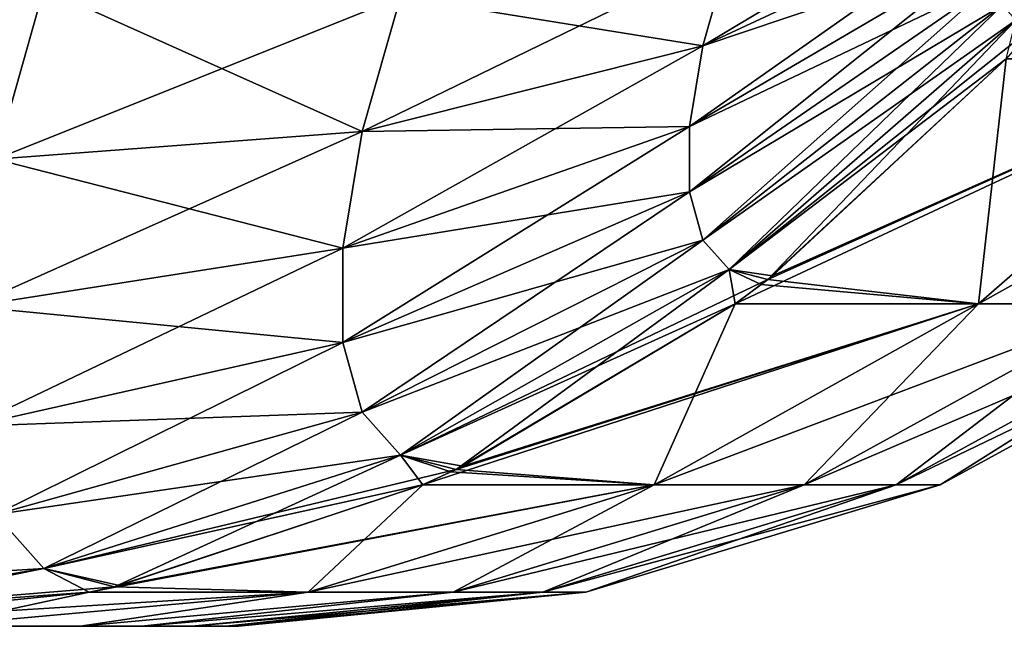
# Model space of a CAD drawing. Header units: millimetres. Extents: x -168 to 168, y -6 to 84.
# Tile 132 of 173: x 166.471 to 167.008, y 57.17 to 57.501. Entities that reach past the tile are written whole.
import ezdxf

# ---------------------------------------------------------------- set-up
doc = ezdxf.new("R2010")
doc.units = ezdxf.units.MM
doc.header["$LTSCALE"] = 65.185185
for name, color, linetype in [('315', 7, 'CONTINUOUS'), ('316', 7, 'CONTINUOUS'), ('317', 7, 'CONTINUOUS'), ('318', 7, 'CONTINUOUS'), ('349', 7, 'CONTINUOUS'), ('350', 7, 'CONTINUOUS'), ('351', 7, 'CONTINUOUS'), ('352', 7, 'CONTINUOUS')]:
    doc.layers.add(name, color=color, linetype=linetype)

msp = doc.modelspace()

# ---------------------------------------------------------------- linework, layer by layer
at = {"layer": '315', "linetype": 'Continuous'}
for points in [[(166.50404, 57.16987, -38.68702), (166.42293, 57.16987, -35.89955), (166.42292, 57.16987, -39.10046), (166.50404, 57.16987, -38.68702)], [(166.50405, 57.16987, -36.31302), (166.42293, 57.16987, -35.89955), (166.50404, 57.16987, -38.68702), (166.50405, 57.16987, -36.31302)], [(166.53761, 57.16987, -38.44056), (166.50405, 57.16987, -36.31302), (166.50404, 57.16987, -38.68702), (166.53761, 57.16987, -38.44056)], [(166.53763, 57.16987, -36.55958), (166.50405, 57.16987, -36.31302), (166.53761, 57.16987, -38.44056), (166.53763, 57.16987, -36.55958)], [(166.56494, 57.16987, -38.16074), (166.53763, 57.16987, -36.55958), (166.53761, 57.16987, -38.44056), (166.56494, 57.16987, -38.16074)], [(166.56495, 57.16987, -36.83939), (166.53763, 57.16987, -36.55958), (166.56494, 57.16987, -38.16074), (166.56495, 57.16987, -36.83939)], [(166.5836, 57.16987, -37.84465), (166.56495, 57.16987, -36.83939), (166.56494, 57.16987, -38.16074), (166.5836, 57.16987, -37.84465)], [(166.58361, 57.16987, -37.15544), (166.56495, 57.16987, -36.83939), (166.5836, 57.16987, -37.84465), (166.58361, 57.16987, -37.15544)], [(166.59036, 57.16987, -37.50004), (166.58361, 57.16987, -37.15544), (166.5836, 57.16987, -37.84465), (166.59036, 57.16987, -37.50004)]]:
    msp.add_3dface(points, dxfattribs=at)
at = {"layer": '316', "linetype": 'Continuous'}
for points in [[(166.86112, 57.3457, -39.61413), (167.14686, 57.47932, -39.1804), (166.99362, 57.34565, -39.14622), (166.86112, 57.3457, -39.61413)], [(166.87881, 57.35894, -39.62049), (167.14686, 57.47932, -39.1804), (166.86112, 57.3457, -39.61413), (166.87881, 57.35894, -39.62049)], [(166.99362, 57.34565, -35.85379), (167.00876, 57.47925, -35.33282), (166.87878, 57.35891, -35.37952), (166.99362, 57.34565, -35.85379)], [(166.88145, 57.36096, -39.62144), (167.14686, 57.47932, -39.1804), (166.87881, 57.35894, -39.62049), (166.88145, 57.36096, -39.62144)], [(167.00876, 57.47925, -39.66718), (167.14686, 57.47932, -39.1804), (166.88145, 57.36096, -39.62144), (167.00876, 57.47925, -39.66718)], [(166.99362, 57.34565, -39.14622), (167.23348, 57.47932, -38.69859), (167.07801, 57.34565, -38.67663), (166.99362, 57.34565, -39.14622)], [(167.14686, 57.47932, -39.1804), (167.23348, 57.47932, -38.69859), (166.99362, 57.34565, -39.14622), (167.14686, 57.47932, -39.1804)], [(167.07801, 57.34565, -36.32338), (167.14687, 57.47932, -35.8196), (166.99362, 57.34565, -35.85379), (167.07801, 57.34565, -36.32338)], [(167.14687, 57.47932, -35.8196), (167.00876, 57.47925, -35.33282), (166.99362, 57.34565, -35.85379), (167.14687, 57.47932, -35.8196)], [(166.87519, 57.35617, -35.38081), (166.99362, 57.34565, -35.85379), (166.87878, 57.35891, -35.37952), (166.87519, 57.35617, -35.38081)], [(166.861, 57.34561, -35.38591), (166.99362, 57.34565, -35.85379), (166.87519, 57.35617, -35.38081), (166.861, 57.34561, -35.38591)], [(166.69069, 57.24706, -39.5529), (166.99362, 57.34565, -39.14622), (166.81688, 57.24703, -39.1068), (166.69069, 57.24706, -39.5529)], [(166.70898, 57.25541, -39.55948), (166.99362, 57.34565, -39.14622), (166.69069, 57.24706, -39.5529), (166.70898, 57.25541, -39.55948)], [(166.81688, 57.24703, -35.89321), (166.861, 57.34561, -35.38591), (166.70896, 57.2554, -35.44053), (166.81688, 57.24703, -35.89321)], [(166.71257, 57.25711, -39.56077), (166.99362, 57.34565, -39.14622), (166.70898, 57.25541, -39.55948), (166.71257, 57.25711, -39.56077)], [(166.86112, 57.3457, -39.61413), (166.99362, 57.34565, -39.14622), (166.71257, 57.25711, -39.56077), (166.86112, 57.3457, -39.61413)], [(166.89871, 57.24703, -36.3487), (166.99362, 57.34565, -35.85379), (166.81688, 57.24703, -35.89321), (166.89871, 57.24703, -36.3487)], [(166.99362, 57.34565, -35.85379), (166.861, 57.34561, -35.38591), (166.81688, 57.24703, -35.89321), (166.99362, 57.34565, -35.85379)], [(166.81688, 57.24703, -39.1068), (167.07801, 57.34565, -38.67663), (166.8987, 57.24703, -38.65131), (166.81688, 57.24703, -39.1068)], [(166.99362, 57.34565, -39.14622), (167.07801, 57.34565, -38.67663), (166.81688, 57.24703, -39.1068), (166.99362, 57.34565, -39.14622)], [(166.8987, 57.24703, -38.65131), (167.12934, 57.34565, -38.20622), (166.94882, 57.24703, -38.19194), (166.8987, 57.24703, -38.65131)], [(167.07801, 57.34565, -38.67663), (167.12934, 57.34565, -38.20622), (166.8987, 57.24703, -38.65131), (167.07801, 57.34565, -38.67663)], [(166.94882, 57.24703, -36.80808), (167.07801, 57.34565, -36.32338), (166.89871, 57.24703, -36.3487), (166.94882, 57.24703, -36.80808)], [(167.07801, 57.34565, -36.32338), (166.99362, 57.34565, -35.85379), (166.89871, 57.24703, -36.3487), (167.07801, 57.34565, -36.32338)], [(166.97275, 57.24703, -37.26919), (167.12934, 57.34565, -36.7938), (166.94882, 57.24703, -36.80808), (166.97275, 57.24703, -37.26919)], [(167.12934, 57.34565, -36.7938), (167.07801, 57.34565, -36.32338), (166.94882, 57.24703, -36.80808), (167.12934, 57.34565, -36.7938)], [(166.94882, 57.24703, -38.19194), (167.15377, 57.34565, -37.73544), (166.97275, 57.24703, -37.73082), (166.94882, 57.24703, -38.19194)], [(167.12934, 57.34565, -38.20622), (167.15377, 57.34565, -37.73544), (166.94882, 57.24703, -38.19194), (167.12934, 57.34565, -38.20622)], [(166.97275, 57.24703, -37.73082), (167.15377, 57.34565, -37.26457), (166.97275, 57.24703, -37.26919), (166.97275, 57.24703, -37.73082)], [(167.15377, 57.34565, -37.26457), (167.12934, 57.34565, -36.7938), (166.97275, 57.24703, -37.26919), (167.15377, 57.34565, -37.26457)], [(167.15377, 57.34565, -37.73544), (167.15377, 57.34565, -37.26457), (166.97275, 57.24703, -37.73082), (167.15377, 57.34565, -37.73544)], [(166.69073, 57.24707, -35.44708), (166.81688, 57.24703, -35.89321), (166.70601, 57.25402, -35.44159), (166.69073, 57.24707, -35.44708)], [(166.70601, 57.25402, -35.44159), (166.81688, 57.24703, -35.89321), (166.70896, 57.2554, -35.44053), (166.70601, 57.25402, -35.44159)], [(166.52268, 57.19147, -39.49254), (166.81688, 57.24703, -39.1068), (166.50882, 57.18847, -39.48756), (166.52268, 57.19147, -39.49254)], [(166.50882, 57.18847, -39.48756), (166.81688, 57.24703, -39.1068), (166.6283, 57.18847, -39.06473), (166.50882, 57.18847, -39.48756)], [(166.6283, 57.18847, -35.93527), (166.69073, 57.24707, -35.44708), (166.52267, 57.19147, -35.50746), (166.6283, 57.18847, -35.93527)], [(166.52544, 57.1921, -39.49353), (166.81688, 57.24703, -39.1068), (166.52268, 57.19147, -39.49254), (166.52544, 57.1921, -39.49353)], [(166.69069, 57.24706, -39.5529), (166.81688, 57.24703, -39.1068), (166.52544, 57.1921, -39.49353), (166.69069, 57.24706, -39.5529)], [(166.81688, 57.24703, -35.89321), (166.69073, 57.24707, -35.44708), (166.6283, 57.18847, -35.93527), (166.81688, 57.24703, -35.89321)], [(166.81688, 57.24703, -39.1068), (166.8987, 57.24703, -38.65131), (166.6283, 57.18847, -39.06473), (166.81688, 57.24703, -39.1068)], [(166.70739, 57.18847, -36.37572), (166.81688, 57.24703, -35.89321), (166.6283, 57.18847, -35.93527), (166.70739, 57.18847, -36.37572)], [(166.6283, 57.18847, -39.06473), (166.8987, 57.24703, -38.65131), (166.70739, 57.18847, -38.62429), (166.6283, 57.18847, -39.06473)], [(166.75621, 57.18847, -36.82331), (166.89871, 57.24703, -36.3487), (166.70739, 57.18847, -36.37572), (166.75621, 57.18847, -36.82331)], [(166.89871, 57.24703, -36.3487), (166.81688, 57.24703, -35.89321), (166.70739, 57.18847, -36.37572), (166.89871, 57.24703, -36.3487)], [(166.70739, 57.18847, -38.62429), (166.94882, 57.24703, -38.19194), (166.75621, 57.18847, -38.1767), (166.70739, 57.18847, -38.62429)], [(166.8987, 57.24703, -38.65131), (166.94882, 57.24703, -38.19194), (166.70739, 57.18847, -38.62429), (166.8987, 57.24703, -38.65131)], [(166.7796, 57.18847, -37.27413), (166.94882, 57.24703, -36.80808), (166.75621, 57.18847, -36.82331), (166.7796, 57.18847, -37.27413)], [(166.94882, 57.24703, -36.80808), (166.89871, 57.24703, -36.3487), (166.75621, 57.18847, -36.82331), (166.94882, 57.24703, -36.80808)], [(166.75621, 57.18847, -38.1767), (166.97275, 57.24703, -37.73082), (166.7796, 57.18847, -37.72589), (166.75621, 57.18847, -38.1767)], [(166.94882, 57.24703, -38.19194), (166.97275, 57.24703, -37.73082), (166.75621, 57.18847, -38.1767), (166.94882, 57.24703, -38.19194)], [(166.7796, 57.18847, -37.72589), (166.97275, 57.24703, -37.26919), (166.7796, 57.18847, -37.27413), (166.7796, 57.18847, -37.72589)], [(166.97275, 57.24703, -37.26919), (166.94882, 57.24703, -36.80808), (166.7796, 57.18847, -37.27413), (166.97275, 57.24703, -37.26919)], [(166.97275, 57.24703, -37.73082), (166.97275, 57.24703, -37.26919), (166.7796, 57.18847, -37.72589), (166.97275, 57.24703, -37.73082)], [(166.32814, 57.16987, -35.57735), (166.42293, 57.16987, -35.89955), (166.50889, 57.18849, -35.51241), (166.32814, 57.16987, -35.57735)], [(166.32814, 57.16987, -39.42265), (166.50882, 57.18847, -39.48756), (166.6283, 57.18847, -39.06473), (166.32814, 57.16987, -39.42265)], [(166.42292, 57.16987, -39.10046), (166.32814, 57.16987, -39.42265), (166.6283, 57.18847, -39.06473), (166.42292, 57.16987, -39.10046)], [(166.50404, 57.16987, -38.68702), (166.42292, 57.16987, -39.10046), (166.6283, 57.18847, -39.06473), (166.50404, 57.16987, -38.68702)], [(166.42293, 57.16987, -35.89955), (166.6283, 57.18847, -35.93527), (166.50889, 57.18849, -35.51241), (166.42293, 57.16987, -35.89955)], [(166.42293, 57.16987, -35.89955), (166.50405, 57.16987, -36.31302), (166.6283, 57.18847, -35.93527), (166.42293, 57.16987, -35.89955)], [(166.50404, 57.16987, -38.68702), (166.6283, 57.18847, -39.06473), (166.70739, 57.18847, -38.62429), (166.50404, 57.16987, -38.68702)], [(166.53761, 57.16987, -38.44056), (166.50404, 57.16987, -38.68702), (166.70739, 57.18847, -38.62429), (166.53761, 57.16987, -38.44056)], [(166.50405, 57.16987, -36.31302), (166.70739, 57.18847, -36.37572), (166.6283, 57.18847, -35.93527), (166.50405, 57.16987, -36.31302)], [(166.50405, 57.16987, -36.31302), (166.53763, 57.16987, -36.55958), (166.70739, 57.18847, -36.37572), (166.50405, 57.16987, -36.31302)], [(166.50889, 57.18849, -35.51241), (166.6283, 57.18847, -35.93527), (166.52267, 57.19147, -35.50746), (166.50889, 57.18849, -35.51241)], [(166.53761, 57.16987, -38.44056), (166.70739, 57.18847, -38.62429), (166.75621, 57.18847, -38.1767), (166.53761, 57.16987, -38.44056)], [(166.56494, 57.16987, -38.16074), (166.53761, 57.16987, -38.44056), (166.75621, 57.18847, -38.1767), (166.56494, 57.16987, -38.16074)], [(166.53763, 57.16987, -36.55958), (166.75621, 57.18847, -36.82331), (166.70739, 57.18847, -36.37572), (166.53763, 57.16987, -36.55958)], [(166.53763, 57.16987, -36.55958), (166.56495, 57.16987, -36.83939), (166.75621, 57.18847, -36.82331), (166.53763, 57.16987, -36.55958)], [(166.56494, 57.16987, -38.16074), (166.75621, 57.18847, -38.1767), (166.7796, 57.18847, -37.72589), (166.56494, 57.16987, -38.16074)], [(166.5836, 57.16987, -37.84465), (166.56494, 57.16987, -38.16074), (166.7796, 57.18847, -37.72589), (166.5836, 57.16987, -37.84465)], [(166.56495, 57.16987, -36.83939), (166.58361, 57.16987, -37.15544), (166.75621, 57.18847, -36.82331), (166.56495, 57.16987, -36.83939)], [(166.59036, 57.16987, -37.50004), (166.5836, 57.16987, -37.84465), (166.7796, 57.18847, -37.72589), (166.59036, 57.16987, -37.50004)], [(166.58361, 57.16987, -37.15544), (166.59036, 57.16987, -37.50004), (166.7796, 57.18847, -37.27413), (166.58361, 57.16987, -37.15544)], [(166.58361, 57.16987, -37.15544), (166.7796, 57.18847, -37.27413), (166.75621, 57.18847, -36.82331), (166.58361, 57.16987, -37.15544)], [(166.59036, 57.16987, -37.50004), (166.7796, 57.18847, -37.72589), (166.7796, 57.18847, -37.27413), (166.59036, 57.16987, -37.50004)]]:
    msp.add_3dface(points, dxfattribs=at)
at = {"layer": '317', "linetype": 'Continuous'}
for points in [[(167.00674, 57.50851, -39.74219), (167.14024, 57.66453, -39.71441), (167.01407, 57.5003, -39.70755), (167.00674, 57.50851, -39.74219)], [(166.85778, 57.537, -39.9874), (167.00674, 57.56246, -39.83564), (166.8434, 57.48623, -39.9395), (166.85778, 57.537, -39.9874)], [(167.00674, 57.56246, -39.83564), (167.00301, 57.54008, -39.80724), (166.8434, 57.48623, -39.9395), (167.00674, 57.56246, -39.83564)], [(166.85778, 57.537, -39.9874), (166.8434, 57.48623, -39.9395), (166.67857, 57.51303, -40.0903), (166.85778, 57.537, -39.9874)], [(166.8434, 57.48623, -39.9395), (167.00301, 57.54008, -39.80724), (166.8361, 57.44235, -39.88383), (166.8434, 57.48623, -39.9395)], [(167.00301, 57.54008, -39.80724), (167.00301, 57.52191, -39.77577), (166.8361, 57.44235, -39.88383), (167.00301, 57.54008, -39.80724)], [(166.8361, 57.44235, -39.88383), (167.00301, 57.52191, -39.77577), (166.8361, 57.40672, -39.82211), (166.8361, 57.44235, -39.88383)], [(167.00301, 57.52191, -39.77577), (167.00674, 57.50851, -39.74219), (166.8361, 57.40672, -39.82211), (167.00301, 57.52191, -39.77577)], [(166.45787, 57.42454, -40.0766), (166.32814, 57.50084, -40.16588), (166.4842, 57.51749, -40.1643), (166.45787, 57.42454, -40.0766)], [(166.45787, 57.42454, -40.0766), (166.4842, 57.51749, -40.1643), (166.65777, 57.43958, -40.021), (166.45787, 57.42454, -40.0766)], [(166.4842, 57.51749, -40.1643), (166.67857, 57.51303, -40.0903), (166.65777, 57.43958, -40.021), (166.4842, 57.51749, -40.1643)], [(166.67857, 57.51303, -40.0903), (166.8434, 57.48623, -39.9395), (166.65777, 57.43958, -40.021), (166.67857, 57.51303, -40.0903)], [(166.8361, 57.40672, -39.82211), (167.00674, 57.50851, -39.74219), (166.8434, 57.38044, -39.75628), (166.8361, 57.40672, -39.82211)], [(167.00674, 57.50851, -39.74219), (167.01407, 57.5003, -39.70755), (166.8434, 57.38044, -39.75628), (167.00674, 57.50851, -39.74219)], [(166.8434, 57.38044, -39.75628), (167.01407, 57.5003, -39.70755), (166.85778, 57.36435, -39.68836), (166.8434, 57.38044, -39.75628)], [(167.01407, 57.5003, -39.70755), (167.02479, 57.49754, -39.67293), (166.85778, 57.36435, -39.68836), (167.01407, 57.5003, -39.70755)], [(167.02479, 57.49754, -39.67293), (167.00876, 57.47925, -39.66718), (166.85778, 57.36435, -39.68836), (167.02479, 57.49754, -39.67293)], [(166.8434, 57.48623, -39.9395), (166.8361, 57.44235, -39.88383), (166.65777, 57.43958, -40.021), (166.8434, 57.48623, -39.9395)], [(167.00876, 57.47925, -39.66718), (166.88145, 57.36096, -39.62144), (166.85778, 57.36435, -39.68836), (167.00876, 57.47925, -39.66718)], [(166.45787, 57.42454, -40.0766), (166.65777, 57.43958, -40.021), (166.6472, 57.3761, -39.94046), (166.45787, 57.42454, -40.0766)], [(166.65777, 57.43958, -40.021), (166.8361, 57.44235, -39.88383), (166.6472, 57.3761, -39.94046), (166.65777, 57.43958, -40.021)], [(166.8361, 57.44235, -39.88383), (166.8361, 57.40672, -39.82211), (166.6472, 57.3761, -39.94046), (166.8361, 57.44235, -39.88383)], [(166.44449, 57.3442, -39.97468), (166.45787, 57.42454, -40.0766), (166.6472, 57.3761, -39.94046), (166.44449, 57.3442, -39.97468)], [(166.6472, 57.3761, -39.94046), (166.8361, 57.40672, -39.82211), (166.6472, 57.32455, -39.85117), (166.6472, 57.3761, -39.94046)], [(166.8361, 57.40672, -39.82211), (166.8434, 57.38044, -39.75628), (166.6472, 57.32455, -39.85117), (166.8361, 57.40672, -39.82211)], [(166.6472, 57.32455, -39.85117), (166.8434, 57.38044, -39.75628), (166.65777, 57.28654, -39.75592), (166.6472, 57.32455, -39.85117)], [(166.8434, 57.38044, -39.75628), (166.85778, 57.36435, -39.68836), (166.65777, 57.28654, -39.75592), (166.8434, 57.38044, -39.75628)], [(166.44449, 57.3442, -39.97468), (166.6472, 57.3761, -39.94046), (166.6472, 57.32455, -39.85117), (166.44449, 57.3442, -39.97468)], [(166.65777, 57.28654, -39.75592), (166.85778, 57.36435, -39.68836), (166.67857, 57.26325, -39.65767), (166.65777, 57.28654, -39.75592)], [(166.85778, 57.36435, -39.68836), (166.87881, 57.35894, -39.62049), (166.67857, 57.26325, -39.65767), (166.85778, 57.36435, -39.68836)], [(166.88145, 57.36096, -39.62144), (166.87881, 57.35894, -39.62049), (166.85778, 57.36435, -39.68836), (166.88145, 57.36096, -39.62144)], [(166.87881, 57.35894, -39.62049), (166.86112, 57.3457, -39.61413), (166.67857, 57.26325, -39.65767), (166.87881, 57.35894, -39.62049)], [(166.44449, 57.27897, -39.86169), (166.44449, 57.3442, -39.97468), (166.6472, 57.32455, -39.85117), (166.44449, 57.27897, -39.86169)], [(166.86112, 57.3457, -39.61413), (166.71257, 57.25711, -39.56077), (166.67857, 57.26325, -39.65767), (166.86112, 57.3457, -39.61413)], [(166.44449, 57.27897, -39.86169), (166.6472, 57.32455, -39.85117), (166.65777, 57.28654, -39.75592), (166.44449, 57.27897, -39.86169)], [(166.45787, 57.23087, -39.74115), (166.44449, 57.27897, -39.86169), (166.65777, 57.28654, -39.75592), (166.45787, 57.23087, -39.74115)], [(166.45787, 57.23087, -39.74115), (166.65777, 57.28654, -39.75592), (166.67857, 57.26325, -39.65767), (166.45787, 57.23087, -39.74115)], [(166.4842, 57.2014, -39.61681), (166.45787, 57.23087, -39.74115), (166.67857, 57.26325, -39.65767), (166.4842, 57.2014, -39.61681)], [(166.70898, 57.25541, -39.55948), (166.4842, 57.2014, -39.61681), (166.67857, 57.26325, -39.65767), (166.70898, 57.25541, -39.55948)], [(166.71257, 57.25711, -39.56077), (166.70898, 57.25541, -39.55948), (166.67857, 57.26325, -39.65767), (166.71257, 57.25711, -39.56077)], [(166.70898, 57.25541, -39.55948), (166.69069, 57.24706, -39.5529), (166.4842, 57.2014, -39.61681), (166.70898, 57.25541, -39.55948)], [(166.69069, 57.24706, -39.5529), (166.52544, 57.1921, -39.49353), (166.4842, 57.2014, -39.61681), (166.69069, 57.24706, -39.5529)], [(166.4842, 57.2014, -39.61681), (166.32814, 57.1917, -39.63042), (166.45787, 57.23087, -39.74115), (166.4842, 57.2014, -39.61681)], [(166.32814, 57.17534, -39.52707), (166.32814, 57.1917, -39.63042), (166.4842, 57.2014, -39.61681), (166.32814, 57.17534, -39.52707)], [(166.52268, 57.19147, -39.49254), (166.32814, 57.17534, -39.52707), (166.4842, 57.2014, -39.61681), (166.52268, 57.19147, -39.49254)], [(166.52544, 57.1921, -39.49353), (166.52268, 57.19147, -39.49254), (166.4842, 57.2014, -39.61681), (166.52544, 57.1921, -39.49353)], [(166.32814, 57.17534, -39.52707), (166.52268, 57.19147, -39.49254), (166.50882, 57.18847, -39.48756), (166.32814, 57.17534, -39.52707)], [(166.32814, 57.16987, -39.42265), (166.32814, 57.17534, -39.52707), (166.50882, 57.18847, -39.48756), (166.32814, 57.16987, -39.42265)]]:
    msp.add_3dface(points, dxfattribs=at)
at = {"layer": '318', "linetype": 'Continuous'}
for points in [[(167.01407, 57.5003, -35.29245), (167.14024, 57.66453, -35.28559), (167.00674, 57.50851, -35.25781), (167.01407, 57.5003, -35.29245)], [(167.00674, 57.56246, -35.16436), (167.01407, 57.58836, -35.13994), (166.8434, 57.48623, -35.0605), (167.00674, 57.56246, -35.16436)], [(166.8434, 57.48623, -35.0605), (167.01407, 57.58836, -35.13994), (166.85778, 57.537, -35.0126), (166.8434, 57.48623, -35.0605)], [(167.00301, 57.54008, -35.19276), (167.00674, 57.56246, -35.16436), (166.8361, 57.44235, -35.11617), (167.00301, 57.54008, -35.19276)], [(166.8361, 57.44235, -35.11617), (167.00674, 57.56246, -35.16436), (166.8434, 57.48623, -35.0605), (166.8361, 57.44235, -35.11617)], [(166.8434, 57.48623, -35.0605), (166.85778, 57.537, -35.0126), (166.65777, 57.43958, -34.979), (166.8434, 57.48623, -35.0605)], [(166.65777, 57.43958, -34.979), (166.85778, 57.537, -35.0126), (166.67857, 57.51303, -34.9097), (166.65777, 57.43958, -34.979)], [(166.8361, 57.40672, -35.17789), (167.00301, 57.54008, -35.19276), (166.8361, 57.44235, -35.11617), (166.8361, 57.40672, -35.17789)], [(167.00301, 57.52191, -35.22423), (167.00301, 57.54008, -35.19276), (166.8361, 57.40672, -35.17789), (167.00301, 57.52191, -35.22423)], [(166.8434, 57.38044, -35.24372), (167.00301, 57.52191, -35.22423), (166.8361, 57.40672, -35.17789), (166.8434, 57.38044, -35.24372)], [(167.00674, 57.50851, -35.25781), (167.00301, 57.52191, -35.22423), (166.8434, 57.38044, -35.24372), (167.00674, 57.50851, -35.25781)], [(166.4842, 57.51749, -34.8357), (166.32814, 57.50085, -34.83411), (166.45787, 57.42454, -34.9234), (166.4842, 57.51749, -34.8357)], [(166.4842, 57.51749, -34.8357), (166.45787, 57.42454, -34.9234), (166.67857, 57.51303, -34.9097), (166.4842, 57.51749, -34.8357)], [(166.45787, 57.42454, -34.9234), (166.65777, 57.43958, -34.979), (166.67857, 57.51303, -34.9097), (166.45787, 57.42454, -34.9234)], [(166.85778, 57.36435, -35.31164), (167.00674, 57.50851, -35.25781), (166.8434, 57.38044, -35.24372), (166.85778, 57.36435, -35.31164)], [(167.01407, 57.5003, -35.29245), (167.00674, 57.50851, -35.25781), (166.85778, 57.36435, -35.31164), (167.01407, 57.5003, -35.29245)], [(166.87878, 57.35891, -35.37952), (167.01407, 57.5003, -35.29245), (166.85778, 57.36435, -35.31164), (166.87878, 57.35891, -35.37952)], [(166.87878, 57.35891, -35.37952), (167.00876, 57.47925, -35.33282), (167.01407, 57.5003, -35.29245), (166.87878, 57.35891, -35.37952)], [(166.8361, 57.44235, -35.11617), (166.8434, 57.48623, -35.0605), (166.6472, 57.3761, -35.05954), (166.8361, 57.44235, -35.11617)], [(166.6472, 57.3761, -35.05954), (166.8434, 57.48623, -35.0605), (166.65777, 57.43958, -34.979), (166.6472, 57.3761, -35.05954)], [(166.45787, 57.42454, -34.9234), (166.44449, 57.3442, -35.02532), (166.65777, 57.43958, -34.979), (166.45787, 57.42454, -34.9234)], [(166.44449, 57.3442, -35.02532), (166.6472, 57.3761, -35.05954), (166.65777, 57.43958, -34.979), (166.44449, 57.3442, -35.02532)], [(166.8361, 57.40672, -35.17789), (166.8361, 57.44235, -35.11617), (166.6472, 57.32455, -35.14883), (166.8361, 57.40672, -35.17789)], [(166.6472, 57.32455, -35.14883), (166.8361, 57.44235, -35.11617), (166.6472, 57.3761, -35.05954), (166.6472, 57.32455, -35.14883)], [(166.65777, 57.28654, -35.24408), (166.8361, 57.40672, -35.17789), (166.6472, 57.32455, -35.14883), (166.65777, 57.28654, -35.24408)], [(166.8434, 57.38044, -35.24372), (166.8361, 57.40672, -35.17789), (166.65777, 57.28654, -35.24408), (166.8434, 57.38044, -35.24372)], [(166.67857, 57.26325, -35.34233), (166.8434, 57.38044, -35.24372), (166.65777, 57.28654, -35.24408), (166.67857, 57.26325, -35.34233)], [(166.85778, 57.36435, -35.31164), (166.8434, 57.38044, -35.24372), (166.67857, 57.26325, -35.34233), (166.85778, 57.36435, -35.31164)], [(166.44449, 57.3442, -35.02532), (166.44449, 57.27897, -35.13831), (166.6472, 57.3761, -35.05954), (166.44449, 57.3442, -35.02532)], [(166.44449, 57.27897, -35.13831), (166.6472, 57.32455, -35.14883), (166.6472, 57.3761, -35.05954), (166.44449, 57.27897, -35.13831)], [(166.70896, 57.2554, -35.44053), (166.85778, 57.36435, -35.31164), (166.67857, 57.26325, -35.34233), (166.70896, 57.2554, -35.44053)], [(166.70896, 57.2554, -35.44053), (166.861, 57.34561, -35.38591), (166.85778, 57.36435, -35.31164), (166.70896, 57.2554, -35.44053)], [(166.861, 57.34561, -35.38591), (166.87519, 57.35617, -35.38081), (166.85778, 57.36435, -35.31164), (166.861, 57.34561, -35.38591)], [(166.87519, 57.35617, -35.38081), (166.87878, 57.35891, -35.37952), (166.85778, 57.36435, -35.31164), (166.87519, 57.35617, -35.38081)], [(166.44449, 57.27897, -35.13831), (166.45787, 57.23087, -35.25885), (166.6472, 57.32455, -35.14883), (166.44449, 57.27897, -35.13831)], [(166.45787, 57.23087, -35.25885), (166.65777, 57.28654, -35.24408), (166.6472, 57.32455, -35.14883), (166.45787, 57.23087, -35.25885)], [(166.45787, 57.23087, -35.25885), (166.4842, 57.2014, -35.38319), (166.65777, 57.28654, -35.24408), (166.45787, 57.23087, -35.25885)], [(166.4842, 57.2014, -35.38319), (166.67857, 57.26325, -35.34233), (166.65777, 57.28654, -35.24408), (166.4842, 57.2014, -35.38319)], [(166.4842, 57.2014, -35.38319), (166.52267, 57.19147, -35.50746), (166.67857, 57.26325, -35.34233), (166.4842, 57.2014, -35.38319)], [(166.52267, 57.19147, -35.50746), (166.69073, 57.24707, -35.44708), (166.67857, 57.26325, -35.34233), (166.52267, 57.19147, -35.50746)], [(166.70601, 57.25402, -35.44159), (166.70896, 57.2554, -35.44053), (166.67857, 57.26325, -35.34233), (166.70601, 57.25402, -35.44159)], [(166.69073, 57.24707, -35.44708), (166.70601, 57.25402, -35.44159), (166.67857, 57.26325, -35.34233), (166.69073, 57.24707, -35.44708)], [(166.45787, 57.23087, -35.25885), (166.32814, 57.1917, -35.36957), (166.4842, 57.2014, -35.38319), (166.45787, 57.23087, -35.25885)], [(166.32814, 57.1917, -35.36957), (166.32814, 57.17534, -35.47292), (166.4842, 57.2014, -35.38319), (166.32814, 57.1917, -35.36957)], [(166.32814, 57.16987, -35.57735), (166.50889, 57.18849, -35.51241), (166.4842, 57.2014, -35.38319), (166.32814, 57.16987, -35.57735)], [(166.32814, 57.17534, -35.47292), (166.32814, 57.16987, -35.57735), (166.4842, 57.2014, -35.38319), (166.32814, 57.17534, -35.47292)], [(166.50889, 57.18849, -35.51241), (166.52267, 57.19147, -35.50746), (166.4842, 57.2014, -35.38319), (166.50889, 57.18849, -35.51241)]]:
    msp.add_3dface(points, dxfattribs=at)
at = {"layer": '349', "linetype": 'Continuous'}
for points in [[(166.50404, 57.16987, 36.31298), (166.42293, 57.16987, 39.10045), (166.42292, 57.16987, 35.89954), (166.50404, 57.16987, 36.31298)], [(166.50405, 57.16987, 38.68698), (166.42293, 57.16987, 39.10045), (166.50404, 57.16987, 36.31298), (166.50405, 57.16987, 38.68698)], [(166.53761, 57.16987, 36.55944), (166.50405, 57.16987, 38.68698), (166.50404, 57.16987, 36.31298), (166.53761, 57.16987, 36.55944)], [(166.53763, 57.16987, 38.44042), (166.50405, 57.16987, 38.68698), (166.53761, 57.16987, 36.55944), (166.53763, 57.16987, 38.44042)], [(166.56494, 57.16987, 36.83926), (166.53763, 57.16987, 38.44042), (166.53761, 57.16987, 36.55944), (166.56494, 57.16987, 36.83926)], [(166.56495, 57.16987, 38.16061), (166.53763, 57.16987, 38.44042), (166.56494, 57.16987, 36.83926), (166.56495, 57.16987, 38.16061)], [(166.5836, 57.16987, 37.15535), (166.56495, 57.16987, 38.16061), (166.56494, 57.16987, 36.83926), (166.5836, 57.16987, 37.15535)], [(166.58361, 57.16987, 37.84456), (166.56495, 57.16987, 38.16061), (166.5836, 57.16987, 37.15535), (166.58361, 57.16987, 37.84456)], [(166.59036, 57.16987, 37.49996), (166.58361, 57.16987, 37.84456), (166.5836, 57.16987, 37.15535), (166.59036, 57.16987, 37.49996)]]:
    msp.add_3dface(points, dxfattribs=at)
at = {"layer": '350', "linetype": 'Continuous'}
for points in [[(166.86112, 57.3457, 35.38587), (167.14686, 57.47932, 35.8196), (166.99362, 57.34565, 35.85378), (166.86112, 57.3457, 35.38587)], [(166.87881, 57.35894, 35.37951), (167.14686, 57.47932, 35.8196), (166.86112, 57.3457, 35.38587), (166.87881, 57.35894, 35.37951)], [(166.99362, 57.34565, 39.14621), (167.00876, 57.47925, 39.66718), (166.87878, 57.35891, 39.62048), (166.99362, 57.34565, 39.14621)], [(166.88145, 57.36096, 35.37856), (167.14686, 57.47932, 35.8196), (166.87881, 57.35894, 35.37951), (166.88145, 57.36096, 35.37856)], [(167.00876, 57.47925, 35.33282), (167.14686, 57.47932, 35.8196), (166.88145, 57.36096, 35.37856), (167.00876, 57.47925, 35.33282)], [(166.99362, 57.34565, 35.85378), (167.23348, 57.47932, 36.30141), (167.07801, 57.34565, 36.32337), (166.99362, 57.34565, 35.85378)], [(167.14686, 57.47932, 35.8196), (167.23348, 57.47932, 36.30141), (166.99362, 57.34565, 35.85378), (167.14686, 57.47932, 35.8196)], [(167.07801, 57.34565, 38.67662), (167.14687, 57.47932, 39.1804), (166.99362, 57.34565, 39.14621), (167.07801, 57.34565, 38.67662)], [(167.14687, 57.47932, 39.1804), (167.00876, 57.47925, 39.66718), (166.99362, 57.34565, 39.14621), (167.14687, 57.47932, 39.1804)], [(166.87519, 57.35617, 39.61919), (166.99362, 57.34565, 39.14621), (166.87878, 57.35891, 39.62048), (166.87519, 57.35617, 39.61919)], [(166.861, 57.34561, 39.61409), (166.99362, 57.34565, 39.14621), (166.87519, 57.35617, 39.61919), (166.861, 57.34561, 39.61409)], [(166.69069, 57.24706, 35.4471), (166.99362, 57.34565, 35.85378), (166.81688, 57.24703, 35.8932), (166.69069, 57.24706, 35.4471)], [(166.70898, 57.25541, 35.44052), (166.99362, 57.34565, 35.85378), (166.69069, 57.24706, 35.4471), (166.70898, 57.25541, 35.44052)], [(166.81688, 57.24703, 39.10679), (166.861, 57.34561, 39.61409), (166.70896, 57.2554, 39.55947), (166.81688, 57.24703, 39.10679)], [(166.71257, 57.25711, 35.43923), (166.99362, 57.34565, 35.85378), (166.70898, 57.25541, 35.44052), (166.71257, 57.25711, 35.43923)], [(166.86112, 57.3457, 35.38587), (166.99362, 57.34565, 35.85378), (166.71257, 57.25711, 35.43923), (166.86112, 57.3457, 35.38587)], [(166.89871, 57.24703, 38.6513), (166.99362, 57.34565, 39.14621), (166.81688, 57.24703, 39.10679), (166.89871, 57.24703, 38.6513)], [(166.99362, 57.34565, 39.14621), (166.861, 57.34561, 39.61409), (166.81688, 57.24703, 39.10679), (166.99362, 57.34565, 39.14621)], [(166.81688, 57.24703, 35.8932), (167.07801, 57.34565, 36.32337), (166.8987, 57.24703, 36.34869), (166.81688, 57.24703, 35.8932)], [(166.99362, 57.34565, 35.85378), (167.07801, 57.34565, 36.32337), (166.81688, 57.24703, 35.8932), (166.99362, 57.34565, 35.85378)], [(166.8987, 57.24703, 36.34869), (167.12934, 57.34565, 36.79378), (166.94882, 57.24703, 36.80806), (166.8987, 57.24703, 36.34869)], [(167.07801, 57.34565, 36.32337), (167.12934, 57.34565, 36.79378), (166.8987, 57.24703, 36.34869), (167.07801, 57.34565, 36.32337)], [(166.94882, 57.24703, 38.19192), (167.07801, 57.34565, 38.67662), (166.89871, 57.24703, 38.6513), (166.94882, 57.24703, 38.19192)], [(167.07801, 57.34565, 38.67662), (166.99362, 57.34565, 39.14621), (166.89871, 57.24703, 38.6513), (167.07801, 57.34565, 38.67662)], [(166.97275, 57.24703, 37.73081), (167.12934, 57.34565, 38.2062), (166.94882, 57.24703, 38.19192), (166.97275, 57.24703, 37.73081)], [(167.12934, 57.34565, 38.2062), (167.07801, 57.34565, 38.67662), (166.94882, 57.24703, 38.19192), (167.12934, 57.34565, 38.2062)], [(166.94882, 57.24703, 36.80806), (167.15377, 57.34565, 37.26456), (166.97275, 57.24703, 37.26918), (166.94882, 57.24703, 36.80806)], [(167.12934, 57.34565, 36.79378), (167.15377, 57.34565, 37.26456), (166.94882, 57.24703, 36.80806), (167.12934, 57.34565, 36.79378)], [(166.97275, 57.24703, 37.26918), (167.15377, 57.34565, 37.73543), (166.97275, 57.24703, 37.73081), (166.97275, 57.24703, 37.26918)], [(167.15377, 57.34565, 37.73543), (167.12934, 57.34565, 38.2062), (166.97275, 57.24703, 37.73081), (167.15377, 57.34565, 37.73543)], [(167.15377, 57.34565, 37.26456), (167.15377, 57.34565, 37.73543), (166.97275, 57.24703, 37.26918), (167.15377, 57.34565, 37.26456)], [(166.69073, 57.24707, 39.55292), (166.81688, 57.24703, 39.10679), (166.70601, 57.25402, 39.55841), (166.69073, 57.24707, 39.55292)], [(166.70601, 57.25402, 39.55841), (166.81688, 57.24703, 39.10679), (166.70896, 57.2554, 39.55947), (166.70601, 57.25402, 39.55841)], [(166.52268, 57.19147, 35.50746), (166.81688, 57.24703, 35.8932), (166.50882, 57.18847, 35.51244), (166.52268, 57.19147, 35.50746)], [(166.50882, 57.18847, 35.51244), (166.81688, 57.24703, 35.8932), (166.6283, 57.18847, 35.93527), (166.50882, 57.18847, 35.51244)], [(166.6283, 57.18847, 39.06473), (166.69073, 57.24707, 39.55292), (166.52267, 57.19147, 39.49254), (166.6283, 57.18847, 39.06473)], [(166.52544, 57.1921, 35.50647), (166.81688, 57.24703, 35.8932), (166.52268, 57.19147, 35.50746), (166.52544, 57.1921, 35.50647)], [(166.69069, 57.24706, 35.4471), (166.81688, 57.24703, 35.8932), (166.52544, 57.1921, 35.50647), (166.69069, 57.24706, 35.4471)], [(166.81688, 57.24703, 39.10679), (166.69073, 57.24707, 39.55292), (166.6283, 57.18847, 39.06473), (166.81688, 57.24703, 39.10679)], [(166.81688, 57.24703, 35.8932), (166.8987, 57.24703, 36.34869), (166.6283, 57.18847, 35.93527), (166.81688, 57.24703, 35.8932)], [(166.70739, 57.18847, 38.62428), (166.81688, 57.24703, 39.10679), (166.6283, 57.18847, 39.06473), (166.70739, 57.18847, 38.62428)], [(166.6283, 57.18847, 35.93527), (166.8987, 57.24703, 36.34869), (166.70739, 57.18847, 36.37571), (166.6283, 57.18847, 35.93527)], [(166.75621, 57.18847, 38.17669), (166.89871, 57.24703, 38.6513), (166.70739, 57.18847, 38.62428), (166.75621, 57.18847, 38.17669)], [(166.89871, 57.24703, 38.6513), (166.81688, 57.24703, 39.10679), (166.70739, 57.18847, 38.62428), (166.89871, 57.24703, 38.6513)], [(166.70739, 57.18847, 36.37571), (166.94882, 57.24703, 36.80806), (166.75621, 57.18847, 36.8233), (166.70739, 57.18847, 36.37571)], [(166.8987, 57.24703, 36.34869), (166.94882, 57.24703, 36.80806), (166.70739, 57.18847, 36.37571), (166.8987, 57.24703, 36.34869)], [(166.7796, 57.18847, 37.72587), (166.94882, 57.24703, 38.19192), (166.75621, 57.18847, 38.17669), (166.7796, 57.18847, 37.72587)], [(166.94882, 57.24703, 38.19192), (166.89871, 57.24703, 38.6513), (166.75621, 57.18847, 38.17669), (166.94882, 57.24703, 38.19192)], [(166.75621, 57.18847, 36.8233), (166.97275, 57.24703, 37.26918), (166.7796, 57.18847, 37.27411), (166.75621, 57.18847, 36.8233)], [(166.94882, 57.24703, 36.80806), (166.97275, 57.24703, 37.26918), (166.75621, 57.18847, 36.8233), (166.94882, 57.24703, 36.80806)], [(166.7796, 57.18847, 37.27411), (166.97275, 57.24703, 37.73081), (166.7796, 57.18847, 37.72587), (166.7796, 57.18847, 37.27411)], [(166.97275, 57.24703, 37.73081), (166.94882, 57.24703, 38.19192), (166.7796, 57.18847, 37.72587), (166.97275, 57.24703, 37.73081)], [(166.97275, 57.24703, 37.26918), (166.97275, 57.24703, 37.73081), (166.7796, 57.18847, 37.27411), (166.97275, 57.24703, 37.26918)], [(166.32814, 57.16987, 39.42265), (166.42293, 57.16987, 39.10045), (166.50889, 57.18849, 39.48759), (166.32814, 57.16987, 39.42265)], [(166.32814, 57.16987, 35.57735), (166.50882, 57.18847, 35.51244), (166.6283, 57.18847, 35.93527), (166.32814, 57.16987, 35.57735)], [(166.42292, 57.16987, 35.89954), (166.32814, 57.16987, 35.57735), (166.6283, 57.18847, 35.93527), (166.42292, 57.16987, 35.89954)], [(166.50404, 57.16987, 36.31298), (166.42292, 57.16987, 35.89954), (166.6283, 57.18847, 35.93527), (166.50404, 57.16987, 36.31298)], [(166.42293, 57.16987, 39.10045), (166.6283, 57.18847, 39.06473), (166.50889, 57.18849, 39.48759), (166.42293, 57.16987, 39.10045)], [(166.42293, 57.16987, 39.10045), (166.50405, 57.16987, 38.68698), (166.6283, 57.18847, 39.06473), (166.42293, 57.16987, 39.10045)], [(166.50404, 57.16987, 36.31298), (166.6283, 57.18847, 35.93527), (166.70739, 57.18847, 36.37571), (166.50404, 57.16987, 36.31298)], [(166.53761, 57.16987, 36.55944), (166.50404, 57.16987, 36.31298), (166.70739, 57.18847, 36.37571), (166.53761, 57.16987, 36.55944)], [(166.50405, 57.16987, 38.68698), (166.70739, 57.18847, 38.62428), (166.6283, 57.18847, 39.06473), (166.50405, 57.16987, 38.68698)], [(166.50405, 57.16987, 38.68698), (166.53763, 57.16987, 38.44042), (166.70739, 57.18847, 38.62428), (166.50405, 57.16987, 38.68698)], [(166.50889, 57.18849, 39.48759), (166.6283, 57.18847, 39.06473), (166.52267, 57.19147, 39.49254), (166.50889, 57.18849, 39.48759)], [(166.53761, 57.16987, 36.55944), (166.70739, 57.18847, 36.37571), (166.75621, 57.18847, 36.8233), (166.53761, 57.16987, 36.55944)], [(166.56494, 57.16987, 36.83926), (166.53761, 57.16987, 36.55944), (166.75621, 57.18847, 36.8233), (166.56494, 57.16987, 36.83926)], [(166.53763, 57.16987, 38.44042), (166.75621, 57.18847, 38.17669), (166.70739, 57.18847, 38.62428), (166.53763, 57.16987, 38.44042)], [(166.53763, 57.16987, 38.44042), (166.56495, 57.16987, 38.16061), (166.75621, 57.18847, 38.17669), (166.53763, 57.16987, 38.44042)], [(166.56494, 57.16987, 36.83926), (166.75621, 57.18847, 36.8233), (166.7796, 57.18847, 37.27411), (166.56494, 57.16987, 36.83926)], [(166.5836, 57.16987, 37.15535), (166.56494, 57.16987, 36.83926), (166.7796, 57.18847, 37.27411), (166.5836, 57.16987, 37.15535)], [(166.56495, 57.16987, 38.16061), (166.58361, 57.16987, 37.84456), (166.75621, 57.18847, 38.17669), (166.56495, 57.16987, 38.16061)], [(166.59036, 57.16987, 37.49996), (166.5836, 57.16987, 37.15535), (166.7796, 57.18847, 37.27411), (166.59036, 57.16987, 37.49996)], [(166.58361, 57.16987, 37.84456), (166.59036, 57.16987, 37.49996), (166.7796, 57.18847, 37.72587), (166.58361, 57.16987, 37.84456)], [(166.58361, 57.16987, 37.84456), (166.7796, 57.18847, 37.72587), (166.75621, 57.18847, 38.17669), (166.58361, 57.16987, 37.84456)], [(166.59036, 57.16987, 37.49996), (166.7796, 57.18847, 37.27411), (166.7796, 57.18847, 37.72587), (166.59036, 57.16987, 37.49996)]]:
    msp.add_3dface(points, dxfattribs=at)
at = {"layer": '351', "linetype": 'Continuous'}
for points in [[(167.00674, 57.50851, 35.25781), (167.14024, 57.66453, 35.28559), (167.01407, 57.5003, 35.29245), (167.00674, 57.50851, 35.25781)], [(166.85778, 57.537, 35.0126), (167.00674, 57.56246, 35.16436), (166.8434, 57.48623, 35.0605), (166.85778, 57.537, 35.0126)], [(167.00674, 57.56246, 35.16436), (167.00301, 57.54008, 35.19276), (166.8434, 57.48623, 35.0605), (167.00674, 57.56246, 35.16436)], [(166.85778, 57.537, 35.0126), (166.8434, 57.48623, 35.0605), (166.67857, 57.51303, 34.9097), (166.85778, 57.537, 35.0126)], [(166.8434, 57.48623, 35.0605), (167.00301, 57.54008, 35.19276), (166.8361, 57.44235, 35.11617), (166.8434, 57.48623, 35.0605)], [(167.00301, 57.54008, 35.19276), (167.00301, 57.52191, 35.22423), (166.8361, 57.44235, 35.11617), (167.00301, 57.54008, 35.19276)], [(166.8361, 57.44235, 35.11617), (167.00301, 57.52191, 35.22423), (166.8361, 57.40672, 35.17789), (166.8361, 57.44235, 35.11617)], [(167.00301, 57.52191, 35.22423), (167.00674, 57.50851, 35.25781), (166.8361, 57.40672, 35.17789), (167.00301, 57.52191, 35.22423)], [(166.45787, 57.42454, 34.9234), (166.32814, 57.50084, 34.83412), (166.4842, 57.51749, 34.8357), (166.45787, 57.42454, 34.9234)], [(166.45787, 57.42454, 34.9234), (166.4842, 57.51749, 34.8357), (166.65777, 57.43958, 34.979), (166.45787, 57.42454, 34.9234)], [(166.4842, 57.51749, 34.8357), (166.67857, 57.51303, 34.9097), (166.65777, 57.43958, 34.979), (166.4842, 57.51749, 34.8357)], [(166.67857, 57.51303, 34.9097), (166.8434, 57.48623, 35.0605), (166.65777, 57.43958, 34.979), (166.67857, 57.51303, 34.9097)], [(166.8361, 57.40672, 35.17789), (167.00674, 57.50851, 35.25781), (166.8434, 57.38044, 35.24372), (166.8361, 57.40672, 35.17789)], [(167.00674, 57.50851, 35.25781), (167.01407, 57.5003, 35.29245), (166.8434, 57.38044, 35.24372), (167.00674, 57.50851, 35.25781)], [(166.8434, 57.38044, 35.24372), (167.01407, 57.5003, 35.29245), (166.85778, 57.36435, 35.31164), (166.8434, 57.38044, 35.24372)], [(167.01407, 57.5003, 35.29245), (167.02479, 57.49754, 35.32707), (166.85778, 57.36435, 35.31164), (167.01407, 57.5003, 35.29245)], [(167.02479, 57.49754, 35.32707), (167.00876, 57.47925, 35.33282), (166.85778, 57.36435, 35.31164), (167.02479, 57.49754, 35.32707)], [(166.8434, 57.48623, 35.0605), (166.8361, 57.44235, 35.11617), (166.65777, 57.43958, 34.979), (166.8434, 57.48623, 35.0605)], [(167.00876, 57.47925, 35.33282), (166.88145, 57.36096, 35.37856), (166.85778, 57.36435, 35.31164), (167.00876, 57.47925, 35.33282)], [(166.45787, 57.42454, 34.9234), (166.65777, 57.43958, 34.979), (166.6472, 57.3761, 35.05954), (166.45787, 57.42454, 34.9234)], [(166.65777, 57.43958, 34.979), (166.8361, 57.44235, 35.11617), (166.6472, 57.3761, 35.05954), (166.65777, 57.43958, 34.979)], [(166.8361, 57.44235, 35.11617), (166.8361, 57.40672, 35.17789), (166.6472, 57.3761, 35.05954), (166.8361, 57.44235, 35.11617)], [(166.44449, 57.3442, 35.02532), (166.45787, 57.42454, 34.9234), (166.6472, 57.3761, 35.05954), (166.44449, 57.3442, 35.02532)], [(166.6472, 57.3761, 35.05954), (166.8361, 57.40672, 35.17789), (166.6472, 57.32455, 35.14883), (166.6472, 57.3761, 35.05954)], [(166.8361, 57.40672, 35.17789), (166.8434, 57.38044, 35.24372), (166.6472, 57.32455, 35.14883), (166.8361, 57.40672, 35.17789)], [(166.6472, 57.32455, 35.14883), (166.8434, 57.38044, 35.24372), (166.65777, 57.28654, 35.24408), (166.6472, 57.32455, 35.14883)], [(166.8434, 57.38044, 35.24372), (166.85778, 57.36435, 35.31164), (166.65777, 57.28654, 35.24408), (166.8434, 57.38044, 35.24372)], [(166.44449, 57.3442, 35.02532), (166.6472, 57.3761, 35.05954), (166.6472, 57.32455, 35.14883), (166.44449, 57.3442, 35.02532)], [(166.65777, 57.28654, 35.24408), (166.85778, 57.36435, 35.31164), (166.67857, 57.26325, 35.34233), (166.65777, 57.28654, 35.24408)], [(166.85778, 57.36435, 35.31164), (166.87881, 57.35894, 35.37951), (166.67857, 57.26325, 35.34233), (166.85778, 57.36435, 35.31164)], [(166.88145, 57.36096, 35.37856), (166.87881, 57.35894, 35.37951), (166.85778, 57.36435, 35.31164), (166.88145, 57.36096, 35.37856)], [(166.87881, 57.35894, 35.37951), (166.86112, 57.3457, 35.38587), (166.67857, 57.26325, 35.34233), (166.87881, 57.35894, 35.37951)], [(166.44449, 57.27897, 35.13831), (166.44449, 57.3442, 35.02532), (166.6472, 57.32455, 35.14883), (166.44449, 57.27897, 35.13831)], [(166.86112, 57.3457, 35.38587), (166.71257, 57.25711, 35.43923), (166.67857, 57.26325, 35.34233), (166.86112, 57.3457, 35.38587)], [(166.44449, 57.27897, 35.13831), (166.6472, 57.32455, 35.14883), (166.65777, 57.28654, 35.24408), (166.44449, 57.27897, 35.13831)], [(166.45787, 57.23087, 35.25885), (166.44449, 57.27897, 35.13831), (166.65777, 57.28654, 35.24408), (166.45787, 57.23087, 35.25885)], [(166.45787, 57.23087, 35.25885), (166.65777, 57.28654, 35.24408), (166.67857, 57.26325, 35.34233), (166.45787, 57.23087, 35.25885)], [(166.4842, 57.2014, 35.38319), (166.45787, 57.23087, 35.25885), (166.67857, 57.26325, 35.34233), (166.4842, 57.2014, 35.38319)], [(166.70898, 57.25541, 35.44052), (166.4842, 57.2014, 35.38319), (166.67857, 57.26325, 35.34233), (166.70898, 57.25541, 35.44052)], [(166.71257, 57.25711, 35.43923), (166.70898, 57.25541, 35.44052), (166.67857, 57.26325, 35.34233), (166.71257, 57.25711, 35.43923)], [(166.70898, 57.25541, 35.44052), (166.69069, 57.24706, 35.4471), (166.4842, 57.2014, 35.38319), (166.70898, 57.25541, 35.44052)], [(166.69069, 57.24706, 35.4471), (166.52544, 57.1921, 35.50647), (166.4842, 57.2014, 35.38319), (166.69069, 57.24706, 35.4471)], [(166.4842, 57.2014, 35.38319), (166.32814, 57.1917, 35.36958), (166.45787, 57.23087, 35.25885), (166.4842, 57.2014, 35.38319)], [(166.32814, 57.17534, 35.47293), (166.32814, 57.1917, 35.36958), (166.4842, 57.2014, 35.38319), (166.32814, 57.17534, 35.47293)], [(166.52268, 57.19147, 35.50746), (166.32814, 57.17534, 35.47293), (166.4842, 57.2014, 35.38319), (166.52268, 57.19147, 35.50746)], [(166.52544, 57.1921, 35.50647), (166.52268, 57.19147, 35.50746), (166.4842, 57.2014, 35.38319), (166.52544, 57.1921, 35.50647)], [(166.32814, 57.17534, 35.47293), (166.52268, 57.19147, 35.50746), (166.50882, 57.18847, 35.51244), (166.32814, 57.17534, 35.47293)], [(166.32814, 57.16987, 35.57735), (166.32814, 57.17534, 35.47293), (166.50882, 57.18847, 35.51244), (166.32814, 57.16987, 35.57735)]]:
    msp.add_3dface(points, dxfattribs=at)
at = {"layer": '352', "linetype": 'Continuous'}
for points in [[(167.01407, 57.5003, 39.70755), (167.14024, 57.66453, 39.71441), (167.00674, 57.50851, 39.74219), (167.01407, 57.5003, 39.70755)], [(167.00674, 57.56246, 39.83564), (167.01407, 57.58836, 39.86006), (166.8434, 57.48623, 39.9395), (167.00674, 57.56246, 39.83564)], [(166.8434, 57.48623, 39.9395), (167.01407, 57.58836, 39.86006), (166.85778, 57.537, 39.9874), (166.8434, 57.48623, 39.9395)], [(167.00301, 57.54008, 39.80724), (167.00674, 57.56246, 39.83564), (166.8361, 57.44235, 39.88383), (167.00301, 57.54008, 39.80724)], [(166.8361, 57.44235, 39.88383), (167.00674, 57.56246, 39.83564), (166.8434, 57.48623, 39.9395), (166.8361, 57.44235, 39.88383)], [(166.8434, 57.48623, 39.9395), (166.85778, 57.537, 39.9874), (166.65777, 57.43958, 40.021), (166.8434, 57.48623, 39.9395)], [(166.65777, 57.43958, 40.021), (166.85778, 57.537, 39.9874), (166.67857, 57.51303, 40.0903), (166.65777, 57.43958, 40.021)], [(166.8361, 57.40672, 39.82211), (167.00301, 57.54008, 39.80724), (166.8361, 57.44235, 39.88383), (166.8361, 57.40672, 39.82211)], [(167.00301, 57.52191, 39.77577), (167.00301, 57.54008, 39.80724), (166.8361, 57.40672, 39.82211), (167.00301, 57.52191, 39.77577)], [(166.8434, 57.38044, 39.75628), (167.00301, 57.52191, 39.77577), (166.8361, 57.40672, 39.82211), (166.8434, 57.38044, 39.75628)], [(167.00674, 57.50851, 39.74219), (167.00301, 57.52191, 39.77577), (166.8434, 57.38044, 39.75628), (167.00674, 57.50851, 39.74219)], [(166.4842, 57.51749, 40.1643), (166.32814, 57.50085, 40.16589), (166.45787, 57.42454, 40.0766), (166.4842, 57.51749, 40.1643)], [(166.4842, 57.51749, 40.1643), (166.45787, 57.42454, 40.0766), (166.67857, 57.51303, 40.0903), (166.4842, 57.51749, 40.1643)], [(166.45787, 57.42454, 40.0766), (166.65777, 57.43958, 40.021), (166.67857, 57.51303, 40.0903), (166.45787, 57.42454, 40.0766)], [(166.85778, 57.36435, 39.68836), (167.00674, 57.50851, 39.74219), (166.8434, 57.38044, 39.75628), (166.85778, 57.36435, 39.68836)], [(167.01407, 57.5003, 39.70755), (167.00674, 57.50851, 39.74219), (166.85778, 57.36435, 39.68836), (167.01407, 57.5003, 39.70755)], [(166.87878, 57.35891, 39.62048), (167.01407, 57.5003, 39.70755), (166.85778, 57.36435, 39.68836), (166.87878, 57.35891, 39.62048)], [(166.87878, 57.35891, 39.62048), (167.00876, 57.47925, 39.66718), (167.01407, 57.5003, 39.70755), (166.87878, 57.35891, 39.62048)], [(166.8361, 57.44235, 39.88383), (166.8434, 57.48623, 39.9395), (166.6472, 57.3761, 39.94046), (166.8361, 57.44235, 39.88383)], [(166.6472, 57.3761, 39.94046), (166.8434, 57.48623, 39.9395), (166.65777, 57.43958, 40.021), (166.6472, 57.3761, 39.94046)], [(166.45787, 57.42454, 40.0766), (166.44449, 57.3442, 39.97468), (166.65777, 57.43958, 40.021), (166.45787, 57.42454, 40.0766)], [(166.44449, 57.3442, 39.97468), (166.6472, 57.3761, 39.94046), (166.65777, 57.43958, 40.021), (166.44449, 57.3442, 39.97468)], [(166.8361, 57.40672, 39.82211), (166.8361, 57.44235, 39.88383), (166.6472, 57.32455, 39.85117), (166.8361, 57.40672, 39.82211)], [(166.6472, 57.32455, 39.85117), (166.8361, 57.44235, 39.88383), (166.6472, 57.3761, 39.94046), (166.6472, 57.32455, 39.85117)], [(166.65777, 57.28654, 39.75592), (166.8361, 57.40672, 39.82211), (166.6472, 57.32455, 39.85117), (166.65777, 57.28654, 39.75592)], [(166.8434, 57.38044, 39.75628), (166.8361, 57.40672, 39.82211), (166.65777, 57.28654, 39.75592), (166.8434, 57.38044, 39.75628)], [(166.67857, 57.26325, 39.65767), (166.8434, 57.38044, 39.75628), (166.65777, 57.28654, 39.75592), (166.67857, 57.26325, 39.65767)], [(166.85778, 57.36435, 39.68836), (166.8434, 57.38044, 39.75628), (166.67857, 57.26325, 39.65767), (166.85778, 57.36435, 39.68836)], [(166.44449, 57.3442, 39.97468), (166.44449, 57.27897, 39.86169), (166.6472, 57.3761, 39.94046), (166.44449, 57.3442, 39.97468)], [(166.44449, 57.27897, 39.86169), (166.6472, 57.32455, 39.85117), (166.6472, 57.3761, 39.94046), (166.44449, 57.27897, 39.86169)], [(166.70896, 57.2554, 39.55947), (166.85778, 57.36435, 39.68836), (166.67857, 57.26325, 39.65767), (166.70896, 57.2554, 39.55947)], [(166.70896, 57.2554, 39.55947), (166.861, 57.34561, 39.61409), (166.85778, 57.36435, 39.68836), (166.70896, 57.2554, 39.55947)], [(166.861, 57.34561, 39.61409), (166.87519, 57.35617, 39.61919), (166.85778, 57.36435, 39.68836), (166.861, 57.34561, 39.61409)], [(166.87519, 57.35617, 39.61919), (166.87878, 57.35891, 39.62048), (166.85778, 57.36435, 39.68836), (166.87519, 57.35617, 39.61919)], [(166.44449, 57.27897, 39.86169), (166.45787, 57.23087, 39.74115), (166.6472, 57.32455, 39.85117), (166.44449, 57.27897, 39.86169)], [(166.45787, 57.23087, 39.74115), (166.65777, 57.28654, 39.75592), (166.6472, 57.32455, 39.85117), (166.45787, 57.23087, 39.74115)], [(166.45787, 57.23087, 39.74115), (166.4842, 57.2014, 39.61681), (166.65777, 57.28654, 39.75592), (166.45787, 57.23087, 39.74115)], [(166.4842, 57.2014, 39.61681), (166.67857, 57.26325, 39.65767), (166.65777, 57.28654, 39.75592), (166.4842, 57.2014, 39.61681)], [(166.4842, 57.2014, 39.61681), (166.52267, 57.19147, 39.49254), (166.67857, 57.26325, 39.65767), (166.4842, 57.2014, 39.61681)], [(166.52267, 57.19147, 39.49254), (166.69073, 57.24707, 39.55292), (166.67857, 57.26325, 39.65767), (166.52267, 57.19147, 39.49254)], [(166.70601, 57.25402, 39.55841), (166.70896, 57.2554, 39.55947), (166.67857, 57.26325, 39.65767), (166.70601, 57.25402, 39.55841)], [(166.69073, 57.24707, 39.55292), (166.70601, 57.25402, 39.55841), (166.67857, 57.26325, 39.65767), (166.69073, 57.24707, 39.55292)], [(166.45787, 57.23087, 39.74115), (166.32814, 57.1917, 39.63043), (166.4842, 57.2014, 39.61681), (166.45787, 57.23087, 39.74115)], [(166.32814, 57.1917, 39.63043), (166.32814, 57.17534, 39.52708), (166.4842, 57.2014, 39.61681), (166.32814, 57.1917, 39.63043)], [(166.32814, 57.16987, 39.42265), (166.50889, 57.18849, 39.48759), (166.4842, 57.2014, 39.61681), (166.32814, 57.16987, 39.42265)], [(166.32814, 57.17534, 39.52708), (166.32814, 57.16987, 39.42265), (166.4842, 57.2014, 39.61681), (166.32814, 57.17534, 39.52708)], [(166.50889, 57.18849, 39.48759), (166.52267, 57.19147, 39.49254), (166.4842, 57.2014, 39.61681), (166.50889, 57.18849, 39.48759)]]:
    msp.add_3dface(points, dxfattribs=at)

doc.saveas('drawing.dxf')
